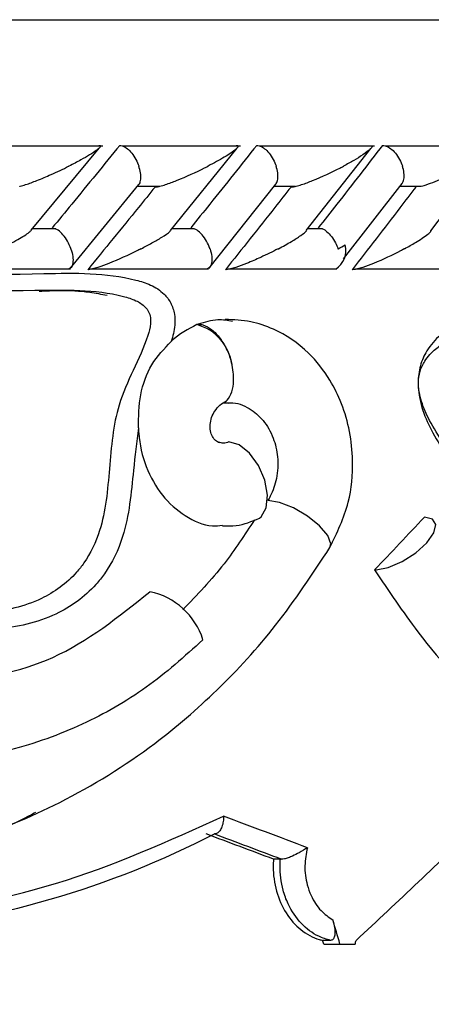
# Model space of a CAD drawing. Header units: millimetres. Extents: x 69 to 135, y 39 to 174.
# Tile 179 of 199: x 108.705 to 109.198, y 121.632 to 122.812. Entities that reach past the tile are written whole.
import ezdxf

# ---------------------------------------------------------------- set-up
doc = ezdxf.new("R2010")
doc.units = ezdxf.units.MM
doc.styles.add('SLDTEXTSTYLE0', font='TXT', dxfattribs={"width": 0.75})
doc.dimstyles.new('SLDDIMSTYLE0', dxfattribs={"dimtxt": 3.5, "dimasz": 3.302, "dimexe": 0, "dimexo": 0.0625, "dimgap": 0.875, "dimtad": 1, "dimdec": 0, "dimlfac": 20, "dimrnd": 1e-09, "dimzin": 12, "dimdsep": 46, "dimtxsty": 'SLDTEXTSTYLE0', "dimsah": 1, "dimcen": 0.09, "dimadec": 0, "dimazin": 3, "dimtfac": 1, "dimtdec": 0, "dimtofl": 0, "dimtmove": 0, "dimatfit": 3, "dimfxl": 0, "dimfrac": 2, "dimtolj": 1, "dimtzin": 12, "dimarcsym": 0})
doc.dimstyles.new('SLDDIMSTYLE1', dxfattribs={"dimtxt": 3.5, "dimasz": 3.302, "dimexe": 0, "dimexo": 0.0625, "dimgap": 0.875, "dimtad": 1, "dimdec": 0, "dimlfac": 20, "dimrnd": 1e-09, "dimzin": 12, "dimdsep": 46, "dimtxsty": 'SLDTEXTSTYLE0', "dimsah": 1, "dimcen": 0.09, "dimadec": 0, "dimazin": 3, "dimtfac": 1, "dimtdec": 0, "dimtmove": 0, "dimatfit": 0, "dimfxl": 0, "dimfrac": 2, "dimtolj": 1, "dimtzin": 12, "dimarcsym": 0})

# ---------------------------------------------------------------- blocks, each defined once
blk = doc.blocks.new('_D')
at = {"color": 7, "linetype": 'Continuous', "lineweight": 18}
for p, q in [((93.4827, 173.872), (135.2794, 173.872)), ((134.2794, 105.8002), (134.2794, 173.872)), ((90.7452, 105.8002), (135.2794, 105.8002))]:
    blk.add_line(p, q, dxfattribs=at)
for points in [[(134.2794, 173.872), (133.7714, 170.57), (134.7874, 170.57)], [(134.2794, 105.8002), (134.7874, 109.1022), (133.7714, 109.1022)]]:
    blk.add_solid(points, dxfattribs=at)
at = {"color": 7, "linetype": 'Continuous', "lineweight": 18, "insert": (129.7677, 135.8804), "char_height": 3.5, "attachment_point": 1, "rotation": 90, "style": 'SLDTEXTSTYLE0'}
blk.add_mtext('1361', dxfattribs=at)
blk = doc.blocks.new('_D_1')
at = {"color": 7, "linetype": 'Continuous', "lineweight": 18}
for p, q in [((92.2732, 128.1922), (124.4905, 128.1922)), ((123.4905, 128.1922), (123.4905, 105.8002)), ((90.7452, 105.8002), (124.4905, 105.8002))]:
    blk.add_line(p, q, dxfattribs=at)
for points in [[(123.4905, 128.1922), (122.9825, 124.8902), (123.9985, 124.8902)], [(123.4905, 105.8002), (123.9985, 109.1022), (122.9825, 109.1022)]]:
    blk.add_solid(points, dxfattribs=at)
at = {"color": 7, "linetype": 'Continuous', "lineweight": 18, "insert": (118.9788, 114.9028), "char_height": 3.5, "attachment_point": 1, "rotation": 90, "style": 'SLDTEXTSTYLE0'}
blk.add_mtext('448', dxfattribs=at)

msp = doc.modelspace()

# ---------------------------------------------------------------- linework, layer by layer
at = {"color": 1, "linetype": 'Continuous', "lineweight": 25}
msp.add_line((101.67112, 122.81225), (110.50458, 122.81225), dxfattribs=at)
at = {"color": 7, "linetype": 'Continuous', "lineweight": 25}
for p, q in [((108.80493, 122.66068), (108.65975, 122.66068)), ((108.71896, 122.5598), (108.80049, 122.65829)), ((108.96974, 122.66062), (108.82833, 122.66062)), ((108.88581, 122.55951), (108.96528, 122.65798)), ((109.13023, 122.66057), (108.9927, 122.66057)), ((109.04857, 122.55942), (109.12593, 122.65784)), ((109.27583, 122.66083), (109.14314, 122.66083)), ((109.1978, 122.5593), (109.27255, 122.65781)), ((108.76573, 122.51392), (108.84809, 122.61468)), ((108.84568, 122.61252), (108.87244, 122.61252)), ((108.9318, 122.51409), (109.01213, 122.61494)), ((109.00926, 122.6125), (109.03543, 122.6125)), ((109.09334, 122.52544), (109.16333, 122.61576)), ((109.16025, 122.61283), (109.18634, 122.61283)), ((108.74837, 122.56152), (108.72032, 122.56152)), ((108.91477, 122.56146), (108.88718, 122.56146)), ((109.06791, 122.5614), (109.04986, 122.5614)), ((108.62035, 122.51342), (108.76599, 122.51342)), ((108.78974, 122.5134), (108.93161, 122.5134)), ((108.95498, 122.5134), (109.08397, 122.5134)), ((109.10766, 122.51366), (109.24111, 122.51366)), ((108.91889, 122.44725), (108.91757, 122.44672)), ((109.0175, 121.80591), (109.00934, 121.80591)), ((109.0175, 121.80591), (109.01868, 121.80587)), ((109.07768, 121.70862), (109.06827, 121.70862)), ((109.06957, 121.70425), (109.08898, 121.70425)), ((109.08898, 121.70425), (109.10717, 121.70425))]:
    msp.add_line(p, q, dxfattribs=at)
at = {"color": 7, "linetype": 'Continuous', "lineweight": 25, "flags": 128}
for points in [[(108.99243, 122.21473), (108.99444, 122.21634), (109.00064, 122.22696), (109.00225, 122.24233), (108.99903, 122.26016), (108.99146, 122.27782), (108.98066, 122.29271), (108.96822, 122.30262), (108.95599, 122.30608)], [(109.13226, 122.15274), (109.14691, 122.1557), (109.16356, 122.16288), (109.17974, 122.17323), (109.19306, 122.18521), (109.20156, 122.19707), (109.20398, 122.20704), (109.19998, 122.21366), (109.19013, 122.21596)]]:
    msp.add_lwpolyline(points, dxfattribs=at)
at = {"color": 1, "linetype": 'Continuous', "lineweight": 25, "flags": 128}
msp.add_lwpolyline([(109.07697, 122.17971), (109.07788, 122.18386), (109.0743, 122.19376), (109.06458, 122.20544), (109.05019, 122.21713), (109.03335, 122.22703), (109.01662, 122.23362), (109.00257, 122.23591)], dxfattribs=at)
at = {"color": 7, "linetype": 'Continuous', "lineweight": 25}
for centre, radius, start, end in [((109.06934, 122.53579), 0.02675, 303.14597, 14.08784), ((108.90219, 122.39092), 0.05788, 8.21004, 74.58892), ((109.13052, 122.18676), 0.03406, 269.83895, 272.91558), ((108.84377, 122.04341), 0.08497, 17.44335, 78.2406), ((106.24246, 122.70561), 4.37867, 298.7805, 346.95906)]:
    msp.add_arc(centre, radius, start, end, dxfattribs=at)
for centre, major_axis, ratio, start_param, end_param in [((106.24612, 122.18433), (4.41703, 3.4013), 0.350407, 5.1309695, 5.1478981), ((106.24612, 122.04168), (4.57195, -1.23799), 0.1348319, 0.9476079, 0.9751648), ((106.24612, 122.28325), (4.42015, 2.80151), 0.4212835, 5.12736, 5.1696635), ((106.24612, 122.02078), (4.53193, -1.23275), 0.1353426, 0.9524061, 0.974623), ((106.24102, 122.02255), (4.55192, -1.23818), 0.1353426, 0.9517811, 0.9739297), ((106.24612, 123.79962), (-4.13105, 12.2229), 0.1608432, 4.486057, 4.4884569), ((106.24612, 123.79962), (-4.09493, 12.11604), 0.1608432, 4.4845243, 4.4848904), ((106.24612, 124.28258), (3.18276, 15.05224), 0.2183354, 4.5865665, 4.5868612)]:
    msp.add_ellipse(centre, major_axis=major_axis, ratio=ratio, start_param=start_param, end_param=end_param, dxfattribs=at)
for points, knots in [([(108.82519, 122.66163), (108.81572, 122.65), (108.79656, 122.6265), (108.76952, 122.59348), (108.75192, 122.57209), (108.74409, 122.56259)], [0, 0, 0, 0, 0.352468, 0.712243, 1, 1, 1, 1]), ([(108.80009, 122.66163), (108.80058, 122.66161), (108.80166, 122.66157), (108.80237, 122.66091), (108.80161, 122.65913), (108.7951, 122.65365), (108.78167, 122.64572), (108.76916, 122.63918), (108.76415, 122.63667), (108.76408, 122.63663)], [0, 0, 0, 0, 0.0388606, 0.0848186, 0.1629395, 0.3127028, 0.7369036, 0.9964249, 1, 1, 1, 1]), ([(108.82519, 122.66163), (108.82612, 122.66154), (108.82855, 122.66131), (108.83305, 122.6589), (108.83842, 122.65394), (108.84349, 122.64691), (108.84646, 122.64077), (108.84773, 122.63734), (108.84794, 122.63671), (108.84797, 122.63663)], [0, 0, 0, 0, 0.115602, 0.3057851, 0.5012096, 0.725692, 0.9503468, 0.9934905, 1, 1, 1, 1]), ([(108.98917, 122.66163), (108.97996, 122.65003), (108.96134, 122.62659), (108.93498, 122.59358), (108.9178, 122.57216), (108.91012, 122.56259)], [0, 0, 0, 0, 0.3515771, 0.7104412, 1, 1, 1, 1]), ([(108.96455, 122.66163), (108.96494, 122.66162), (108.96595, 122.66161), (108.967, 122.66113), (108.96697, 122.65969), (108.96279, 122.65526), (108.95054, 122.64726), (108.93791, 122.64028), (108.93086, 122.63667), (108.93079, 122.63663)], [0, 0, 0, 0, 0.0273988, 0.0721392, 0.1418916, 0.269109, 0.6203408, 0.9964161, 1, 1, 1, 1]), ([(108.98917, 122.66163), (108.99014, 122.66155), (108.99272, 122.66131), (108.99742, 122.6589), (109.00297, 122.65394), (109.00811, 122.64691), (109.01107, 122.64078), (109.0123, 122.63734), (109.01251, 122.63671), (109.01254, 122.63663)], [0, 0, 0, 0, 0.1154004, 0.305725, 0.5012953, 0.7256747, 0.9502412, 0.9934757, 1, 1, 1, 1]), ([(109.13993, 122.66163), (109.131, 122.65003), (109.11285, 122.62649), (109.08719, 122.59347), (109.07042, 122.57207), (109.06299, 122.56259)], [0, 0, 0, 0, 0.3511483, 0.7127268, 1, 1, 1, 1]), ([(109.12729, 122.66052), (109.12733, 122.66046), (109.12776, 122.65984), (109.12491, 122.65641), (109.1175, 122.65072), (109.10577, 122.64349), (109.0976, 122.63898), (109.09326, 122.63667), (109.0932, 122.63663)], [0, 0, 0, 0, 0.0143527, 0.1376662, 0.4655173, 0.7287471, 0.9959911, 1, 1, 1, 1]), ([(109.13993, 122.66163), (109.14096, 122.66155), (109.14367, 122.66131), (109.14855, 122.6589), (109.15426, 122.65395), (109.15948, 122.64691), (109.16242, 122.64078), (109.16362, 122.63734), (109.16382, 122.63671), (109.16385, 122.63663)], [0, 0, 0, 0, 0.1152893, 0.30568885, 0.50128616, 0.72565564, 0.95019494, 0.99346336, 1, 1, 1, 1]), ([(108.70525, 122.61245), (108.70547, 122.6125), (108.70761, 122.61295), (108.71477, 122.61526), (108.72735, 122.61991), (108.74492, 122.62741), (108.7573, 122.63325), (108.76402, 122.6366), (108.76408, 122.63663)], [0, 0, 0, 0, 0.0118741, 0.1142025, 0.324301, 0.6128523, 0.9960502, 1, 1, 1, 1]), ([(108.84814, 122.61464), (108.84814, 122.61465), (108.84927, 122.61553), (108.85024, 122.61953), (108.85062, 122.6263), (108.84932, 122.6325), (108.84821, 122.63593), (108.848, 122.63655), (108.84797, 122.63663)], [0, 0, 0, 0, 0.0018665, 0.2830445, 0.6058181, 0.9288392, 0.9906349, 1, 1, 1, 1]), ([(108.86741, 122.61163), (108.86811, 122.61168), (108.86974, 122.61177), (108.87409, 122.61274), (108.88224, 122.61521), (108.90137, 122.62246), (108.91794, 122.63014), (108.92939, 122.63591), (108.93073, 122.6366), (108.93079, 122.63663)], [0, 0, 0, 0, 0.0432803, 0.1010384, 0.1950123, 0.3888478, 0.9279842, 0.9964037, 1, 1, 1, 1]), ([(109.01212, 122.61494), (109.01289, 122.61631), (109.0146, 122.61935), (109.01493, 122.62639), (109.01383, 122.63249), (109.01277, 122.63593), (109.01257, 122.63655), (109.01254, 122.63663)], [0, 0, 0, 0, 0.2690425, 0.5980605, 0.9272937, 0.9904445, 1, 1, 1, 1]), ([(109.0303, 122.61163), (109.03103, 122.61167), (109.03273, 122.61177), (109.03714, 122.61273), (109.0453, 122.61517), (109.06427, 122.62237), (109.08056, 122.63005), (109.09175, 122.63587), (109.09314, 122.6366), (109.0932, 122.63663)], [0, 0, 0, 0, 0.0428, 0.1000649, 0.1932343, 0.3855157, 0.9231194, 0.9964114, 1, 1, 1, 1]), ([(109.16322, 122.61583), (109.16389, 122.61693), (109.16558, 122.61972), (109.16606, 122.62641), (109.16508, 122.63248), (109.16407, 122.63593), (109.16387, 122.63655), (109.16385, 122.63663)], [0, 0, 0, 0, 0.2270435, 0.5749127, 0.923022, 0.9898691, 1, 1, 1, 1]), ([(109.18635, 122.61276), (109.18751, 122.61305), (109.1921, 122.61421), (109.20473, 122.61883), (109.22243, 122.62655), (109.23546, 122.63319), (109.24167, 122.6366), (109.24174, 122.63663)], [0, 0, 0, 0, 0.0550336, 0.2192297, 0.5990927, 0.9959961, 1, 1, 1, 1]), ([(108.86741, 122.61163), (108.86075, 122.6034), (108.83405, 122.5704), (108.80707, 122.53738), (108.78682, 122.51259)], [0, 0, 0, 0, 0.2493374, 1, 1, 1, 1]), ([(109.0303, 122.61163), (109.02385, 122.60345), (108.99784, 122.57046), (108.97154, 122.53743), (108.95177, 122.51259)], [0, 0, 0, 0, 0.2479553, 1, 1, 1, 1]), ([(109.17972, 122.61163), (109.17344, 122.60339), (109.14829, 122.57036), (109.12279, 122.53735), (109.10365, 122.51259)], [0, 0, 0, 0, 0.2496858, 1, 1, 1, 1]), ([(108.76656, 122.53759), (108.76653, 122.53767), (108.76546, 122.54073), (108.76268, 122.54684), (108.75733, 122.55455), (108.75219, 122.5597), (108.7493, 122.56086), (108.74833, 122.56126)], [0, 0, 0, 0, 0.0078814, 0.2957728, 0.5840783, 0.8595342, 1, 1, 1, 1]), ([(108.93321, 122.53759), (108.93318, 122.53767), (108.93213, 122.54073), (108.9294, 122.54684), (108.92395, 122.55454), (108.91871, 122.55966), (108.91571, 122.56082), (108.91473, 122.5612)], [0, 0, 0, 0, 0.0079572, 0.2974609, 0.587383, 0.8644738, 1, 1, 1, 1]), ([(109.06792, 122.56146), (109.06794, 122.56146), (109.06969, 122.56106), (109.07357, 122.55809), (109.07905, 122.55252), (109.08362, 122.54534), (109.08574, 122.54002), (109.08658, 122.53767), (109.08661, 122.53759)], [0, 0, 0, 0, 0.0032084, 0.2407475, 0.4856201, 0.7673886, 0.9919949, 1, 1, 1, 1]), ([(108.68164, 122.53759), (108.68171, 122.53762), (108.6856, 122.53952), (108.6931, 122.54335), (108.70521, 122.54999), (108.71509, 122.55581), (108.7183, 122.55899), (108.71905, 122.55974)], [0, 0, 0, 0, 0.004438, 0.2478078, 0.4936319, 0.881501, 1, 1, 1, 1]), ([(108.85042, 122.53759), (108.85049, 122.53762), (108.8551, 122.53995), (108.86402, 122.54465), (108.87578, 122.55159), (108.88391, 122.55683), (108.88565, 122.5591), (108.88591, 122.55943)], [0, 0, 0, 0, 0.0045005, 0.3074312, 0.6165977, 0.9446265, 1, 1, 1, 1]), ([(109.01493, 122.53759), (109.01499, 122.53762), (109.0206, 122.54054), (109.03049, 122.54595), (109.04153, 122.55309), (109.04793, 122.55763), (109.04878, 122.55922), (109.04879, 122.55924)], [0, 0, 0, 0, 0.0045684, 0.3908554, 0.717431, 0.9973816, 1, 1, 1, 1]), ([(109.16616, 122.53759), (109.16622, 122.53763), (109.17088, 122.54013), (109.18151, 122.54611), (109.19169, 122.55306), (109.19738, 122.55777), (109.19791, 122.55891), (109.19801, 122.55913)], [0, 0, 0, 0, 0.004558, 0.3367489, 0.8010539, 0.9621402, 1, 1, 1, 1]), ([(108.76656, 122.53759), (108.76659, 122.53751), (108.76767, 122.53445), (108.76917, 122.52833), (108.76923, 122.52061), (108.76764, 122.51537), (108.76546, 122.51417), (108.76466, 122.51374)], [0, 0, 0, 0, 0.0077539, 0.2904362, 0.5735314, 0.843849, 1, 1, 1, 1]), ([(108.85042, 122.53759), (108.85035, 122.53756), (108.84871, 122.53672), (108.83689, 122.53083), (108.82008, 122.52308), (108.80129, 122.51601), (108.79336, 122.51362), (108.78918, 122.51271), (108.78741, 122.51259), (108.78682, 122.51259), (108.78682, 122.51259)], [0, 0, 0, 0, 0.0035761, 0.0877843, 0.6190452, 0.8060394, 0.8972592, 0.9539626, 0.9998828, 1, 1, 1, 1]), ([(108.93321, 122.53759), (108.93324, 122.53751), (108.93426, 122.53445), (108.93567, 122.52834), (108.93547, 122.52062), (108.93358, 122.51536), (108.93121, 122.51416), (108.93033, 122.51372)], [0, 0, 0, 0, 0.007739, 0.2897192, 0.5720792, 0.8418216, 1, 1, 1, 1]), ([(109.01493, 122.53759), (109.01486, 122.53756), (109.00828, 122.53413), (108.99618, 122.52818), (108.97898, 122.5207), (108.96648, 122.51599), (108.95852, 122.51362), (108.95422, 122.51271), (108.95243, 122.51259), (108.95177, 122.51259), (108.95177, 122.51259)], [0, 0, 0, 0, 0.0035793, 0.359169, 0.6213701, 0.8073455, 0.8979776, 0.9542536, 0.9998277, 1, 1, 1, 1]), ([(109.08661, 122.53759), (109.08667, 122.53762), (109.08969, 122.53907), (109.09252, 122.5407), (109.09528, 122.5423)], [0, 0, 0, 0, 0.0217027, 1, 1, 1, 1]), ([(109.16616, 122.53759), (109.1661, 122.53756), (109.16454, 122.53672), (109.15337, 122.53081), (109.13724, 122.52306), (109.11863, 122.516), (109.11062, 122.51361), (109.10623, 122.51273), (109.10438, 122.51257), (109.10366, 122.51259), (109.10365, 122.51259)], [0, 0, 0, 0, 0.003591, 0.0880278, 0.6204519, 0.8069956, 0.8977538, 0.9540802, 0.9995869, 1, 1, 1, 1]), ([(108.8475, 122.32304), (108.84543, 122.3061), (108.84009, 122.26252), (108.83517, 122.20036), (108.81354, 122.15605), (108.78725, 122.1231), (108.74513, 122.0933), (108.66988, 122.07659), (108.57874, 122.08956), (108.48618, 122.13903), (108.4203, 122.21518), (108.38918, 122.29608), (108.38407, 122.3622), (108.39623, 122.41744), (108.42229, 122.45969), (108.46143, 122.48811), (108.56877, 122.50511), (108.69682, 122.50702), (108.815, 122.50955), (108.86232, 122.49491), (108.87705, 122.48585), (108.88676, 122.4731), (108.89116, 122.45979), (108.8917, 122.44358), (108.88863, 122.43302), (108.88679, 122.42669)], [0, 0, 0, 0, 0.0330519, 0.0850247, 0.1182274, 0.1295689, 0.1729848, 0.2282617, 0.3019743, 0.3764126, 0.4509844, 0.5022604, 0.5433788, 0.5765269, 0.6099053, 0.6401974, 0.675367, 0.8459882, 0.9313248, 0.9456898, 0.9601581, 0.9693785, 0.9786291, 0.9871961, 1, 1, 1, 1]), ([(108.45706, 122.46507), (108.45661, 122.46486), (108.44543, 122.45977), (108.42446, 122.44384), (108.40291, 122.40804), (108.39253, 122.36022), (108.39722, 122.30077), (108.42578, 122.22646), (108.48696, 122.15556), (108.57344, 122.10916), (108.65837, 122.09694), (108.72739, 122.11218), (108.76516, 122.13898), (108.78801, 122.16795), (108.80708, 122.2082), (108.81284, 122.27456), (108.81963, 122.35794), (108.85183, 122.40864), (108.86231, 122.4453), (108.86214, 122.45532), (108.85996, 122.46244), (108.85434, 122.47004), (108.84379, 122.47636), (108.80078, 122.48972), (108.68585, 122.48558), (108.55979, 122.49115), (108.47107, 122.46863), (108.45706, 122.46507)], [0, 0, 0, 0, 0.001084, 0.0267481, 0.0542202, 0.0834316, 0.1207375, 0.1682385, 0.2382567, 0.3087963, 0.3786106, 0.4299947, 0.468906, 0.4788449, 0.5079973, 0.5570191, 0.6073031, 0.6676986, 0.6773803, 0.6821402, 0.6868179, 0.6919965, 0.7024026, 0.7148285, 0.7978249, 0.9680738, 1, 1, 1, 1]), ([(109.4014, 122.48865), (109.41663, 122.48952), (109.4632, 122.49216), (109.52037, 122.48882), (109.56546, 122.4684), (109.58314, 122.45054), (109.59243, 122.43262), (109.59623, 122.41279), (109.59494, 122.39051), (109.58653, 122.36298), (109.56488, 122.32883), (109.53103, 122.29777), (109.49878, 122.27767), (109.47835, 122.26093), (109.46928, 122.23802), (109.47028, 122.2064), (109.46584, 122.17219), (109.4541, 122.14871), (109.44031, 122.13695), (109.42069, 122.13158), (109.37951, 122.13925), (109.31427, 122.18383), (109.24749, 122.24769), (109.20325, 122.30806), (109.18618, 122.34679), (109.18127, 122.3738), (109.18444, 122.39772), (109.19343, 122.41812), (109.21613, 122.4431), (109.26271, 122.46473), (109.32794, 122.48064), (109.37658, 122.48595), (109.4014, 122.48865)], [0, 0, 0, 0, 0.04315558, 0.13198047, 0.16429964, 0.18106637, 0.1951833, 0.2093566, 0.22202117, 0.24008349, 0.26980117, 0.31566753, 0.35689568, 0.37367384, 0.38159545, 0.40911199, 0.43627404, 0.45117499, 0.46622451, 0.48118914, 0.50722589, 0.58181647, 0.68104715, 0.73056362, 0.75105468, 0.77175542, 0.78566483, 0.7995838, 0.81889289, 0.86347384, 0.93032278, 1, 1, 1, 1]), ([(108.72868, 122.4868), (108.73685, 122.4872), (108.75731, 122.48821), (108.78424, 122.48692), (108.80293, 122.48328), (108.80984, 122.48193)], [0, 0, 0, 0, 0.2952375, 0.7396951, 1, 1, 1, 1]), ([(109.38838, 122.46869), (109.3648, 122.46611), (109.31741, 122.46092), (109.25688, 122.44655), (109.21861, 122.42927), (109.20056, 122.4153), (109.1913, 122.4056), (109.18431, 122.391), (109.18196, 122.37395), (109.18622, 122.35319), (109.20154, 122.3194), (109.24362, 122.26244), (109.30723, 122.20158), (109.36862, 122.15922), (109.40569, 122.15188), (109.42103, 122.15575), (109.43087, 122.16371), (109.43967, 122.18117), (109.44282, 122.2125), (109.44272, 122.24555), (109.45387, 122.27424), (109.47633, 122.29452), (109.50949, 122.31462), (109.54119, 122.34374), (109.56032, 122.37343), (109.56716, 122.39511), (109.56817, 122.41062), (109.5656, 122.4238), (109.5589, 122.43632), (109.5444, 122.4506), (109.50271, 122.46904), (109.44834, 122.47209), (109.4033, 122.46954), (109.38838, 122.46869)], [0, 0, 0, 0, 0.0725174, 0.1457015, 0.1834508, 0.189906, 0.2063395, 0.2168638, 0.2271604, 0.244201, 0.2634493, 0.3142173, 0.4194081, 0.4963503, 0.5203319, 0.5322574, 0.5430429, 0.5539599, 0.5784039, 0.6123574, 0.6263697, 0.6499838, 0.6952387, 0.741897, 0.7699314, 0.7849505, 0.794286, 0.8042277, 0.8147707, 0.8290016, 0.8602536, 0.9536977, 1, 1, 1, 1]), ([(108.91757, 122.44672), (108.90698, 122.4412), (108.89618, 122.43558), (108.88696, 122.42685), (108.88679, 122.42669)], [0, 0, 0, 0, 0.981539, 1, 1, 1, 1]), ([(108.96019, 122.45054), (108.95438, 122.45153), (108.94057, 122.45386), (108.92685, 122.44968), (108.91889, 122.44725)], [0, 0, 0, 0, 0.4204365, 1, 1, 1, 1]), ([(108.91889, 122.44725), (108.92085, 122.44707), (108.92617, 122.44657), (108.93548, 122.44133), (108.94562, 122.43076), (108.95402, 122.41658), (108.958, 122.40537), (108.95938, 122.39959), (108.95948, 122.39918)], [0, 0, 0, 0, 0.12501723, 0.33959387, 0.55430838, 0.76906628, 0.98383312, 1, 1, 1, 1]), ([(109.07691, 122.1796), (109.08541, 122.19717), (109.10097, 122.2293), (109.10669, 122.29062), (109.0971, 122.34116), (109.07612, 122.38384), (109.04989, 122.417), (109.01603, 122.4399), (108.98143, 122.45164), (108.96173, 122.45248), (108.95149, 122.45292)], [0, 0, 0, 0, 0.1605421, 0.2935729, 0.479478, 0.5645986, 0.6793176, 0.8246267, 0.908783, 1, 1, 1, 1]), ([(108.8475, 122.32304), (108.84774, 122.33634), (108.84822, 122.36294), (108.86141, 122.39984), (108.8784, 122.41782), (108.88679, 122.42669)], [0, 0, 0, 0, 0.3361518, 0.6721234, 1, 1, 1, 1]), ([(108.94932, 122.35326), (108.94954, 122.35331), (108.95281, 122.35414), (108.95727, 122.3604), (108.96145, 122.3719), (108.96188, 122.38539), (108.96049, 122.39477), (108.95957, 122.39879), (108.95948, 122.39918)], [0, 0, 0, 0, 0.0184823, 0.2798544, 0.5418103, 0.8042073, 0.9809113, 1, 1, 1, 1]), ([(108.9449, 122.30503), (108.94319, 122.30578), (108.93979, 122.30729), (108.93589, 122.31246), (108.93354, 122.31919), (108.93315, 122.32708), (108.93491, 122.33542), (108.9389, 122.34346), (108.94499, 122.35068), (108.95033, 122.35377), (108.95308, 122.35535)], [0, 0, 0, 0, 0.1206476, 0.2403741, 0.35971, 0.4797362, 0.6019871, 0.7282502, 0.8601979, 1, 1, 1, 1]), ([(108.94934, 122.35314), (108.95024, 122.35311), (108.95247, 122.35303), (108.9546, 122.35299), (108.95587, 122.35296)], [0, 0, 0, 0, 0.40399227, 1, 1, 1, 1]), ([(108.95565, 122.35266), (108.95638, 122.35274), (108.96484, 122.35376), (108.98001, 122.34761), (108.99781, 122.33273), (109.00969, 122.31204), (109.01532, 122.2875), (109.01402, 122.26287), (109.00815, 122.24557), (109.00355, 122.2376), (109.00257, 122.23591)], [0, 0, 0, 0, 0.0168115, 0.1957951, 0.3503136, 0.5117478, 0.6575804, 0.8171446, 0.9611972, 1, 1, 1, 1]), ([(108.8475, 122.32304), (108.84761, 122.32093), (108.84843, 122.305), (108.85514, 122.27565), (108.87482, 122.24058), (108.90281, 122.21624), (108.92888, 122.20431), (108.94419, 122.20581), (108.94824, 122.20621)], [0, 0, 0, 0, 0.0338157, 0.2546605, 0.4756547, 0.6972663, 0.9198163, 1, 1, 1, 1]), ([(108.95599, 122.30608), (108.95378, 122.30533), (108.94967, 122.30395), (108.94552, 122.30512), (108.94361, 122.30567)], [0, 0, 0, 0, 0.5394395, 1, 1, 1, 1]), ([(108.98658, 122.21286), (108.9748, 122.19485), (108.94916, 122.15565), (108.91782, 122.12274), (108.90087, 122.10494)], [0, 0, 0, 0, 0.4593842, 1, 1, 1, 1]), ([(108.94824, 122.2056), (108.95376, 122.20538), (108.96891, 122.20479), (108.9833, 122.21087), (108.99243, 122.21474)], [0, 0, 0, 0, 0.3650942, 1, 1, 1, 1]), ([(108.54662, 121.80728), (108.57868, 121.8137), (108.65021, 121.82801), (108.75873, 121.87296), (108.85865, 121.9348), (108.94388, 122.0083), (109.01532, 122.08607), (109.05601, 122.14788), (109.07697, 122.17971)], [0, 0, 0, 0, 0.1484099, 0.3310882, 0.5340925, 0.6810272, 0.8357341, 1, 1, 1, 1]), ([(107.74188, 122.1527), (107.76256, 122.12751), (107.81638, 122.06196), (107.91764, 121.97205), (108.0446, 121.89032), (108.17946, 121.83269), (108.31781, 121.80028), (108.45635, 121.79241), (108.5901, 121.81289), (108.68048, 121.83727), (108.72199, 121.86102), (108.72448, 121.86244)], [0, 0, 0, 0, 0.0826788, 0.2151394, 0.346397, 0.4768515, 0.6059332, 0.7345594, 0.8631942, 0.9918123, 1, 1, 1, 1]), ([(109.13043, 122.1527), (109.14738, 122.12751), (109.1915, 122.06196), (109.27362, 121.97205), (109.37518, 121.89035), (109.48136, 121.83258), (109.58824, 121.80069), (109.68482, 121.79172), (109.7423, 121.80505), (109.76684, 121.81074)], [0, 0, 0, 0, 0.0995574, 0.259062, 0.417117, 0.5742056, 0.7296397, 0.8845262, 1, 1, 1, 1]), ([(108.39222, 122.10402), (108.42255, 122.08246), (108.49155, 122.03342), (108.61718, 122.0141), (108.75093, 122.03798), (108.82385, 122.09664), (108.86108, 122.12659)], [0, 0, 0, 0, 0.2047859, 0.4659495, 0.7272896, 1, 1, 1, 1]), ([(108.92483, 122.06888), (108.90272, 122.04903), (108.85851, 122.00934), (108.78058, 121.96522), (108.71512, 121.94142), (108.66912, 121.93074), (108.64922, 121.92703), (108.63519, 121.92486), (108.62443, 121.92343), (108.61631, 121.92252), (108.61026, 121.92196), (108.60672, 121.9217), (108.60488, 121.92161), (108.60422, 121.9216), (108.60403, 121.9216)], [0, 0, 0, 0, 0.2511959, 0.5024126, 0.760254, 0.8351188, 0.8861824, 0.9212687, 0.9456384, 0.9691811, 0.9826883, 0.9912034, 0.9974379, 1, 1, 1, 1]), ([(107.89681, 121.84931), (107.96208, 121.82401), (108.09946, 121.77074), (108.3168, 121.73223), (108.53789, 121.73102), (108.7537, 121.76907), (108.88348, 121.82768), (108.94931, 121.85742)], [0, 0, 0, 0, 0.1814839, 0.382047, 0.5884982, 0.7912594, 1, 1, 1, 1]), ([(108.94931, 121.85742), (108.94931, 121.85734), (108.94938, 121.85578), (108.94929, 121.85188), (108.94825, 121.84614), (108.94593, 121.8409), (108.94278, 121.83723), (108.94027, 121.83656), (108.93901, 121.83622)], [0, 0, 0, 0, 0.0080228, 0.1500538, 0.3745625, 0.5869356, 0.7933657, 1, 1, 1, 1]), ([(108.93901, 121.83622), (108.93898, 121.8362), (108.87605, 121.80377), (108.74393, 121.75108), (108.53055, 121.7106), (108.30723, 121.71253), (108.08399, 121.75143), (107.94059, 121.80844), (107.87084, 121.83617)], [0, 0, 0, 0, 0.0001035, 0.2018348, 0.4035297, 0.6059071, 0.8082995, 1, 1, 1, 1]), ([(109.04998, 121.81972), (109.04993, 121.81969), (109.04693, 121.81775), (109.04124, 121.81424), (109.03313, 121.80999), (109.02708, 121.80748), (109.02222, 121.80601), (109.01986, 121.80592), (109.01868, 121.80587)], [0, 0, 0, 0, 0.0052478, 0.3347355, 0.5617024, 0.7130312, 0.8563368, 1, 1, 1, 1]), ([(109.04998, 121.81972), (109.04858, 121.81257), (109.04571, 121.79786), (109.04846, 121.7778), (109.05509, 121.7593), (109.06513, 121.74364), (109.07549, 121.73654), (109.08037, 121.7332)], [0, 0, 0, 0, 0.2111477, 0.4345245, 0.5700799, 0.7977371, 1, 1, 1, 1]), ([(109.00934, 121.80591), (109.00918, 121.80298), (109.00847, 121.7901), (109.01175, 121.76706), (109.02341, 121.74041), (109.04146, 121.72001), (109.05769, 121.71124), (109.06687, 121.70897), (109.06827, 121.70862)], [0, 0, 0, 0, 0.0655213, 0.2878319, 0.5101065, 0.7334908, 0.9595269, 1, 1, 1, 1]), ([(109.07768, 121.70862), (109.07287, 121.71004), (109.06014, 121.71379), (109.04162, 121.72795), (109.02777, 121.74843), (109.01909, 121.77233), (109.01662, 121.79101), (109.01735, 121.80342), (109.0175, 121.80591)], [0, 0, 0, 0, 0.1365998, 0.3617004, 0.5873248, 0.7219968, 0.9442137, 1, 1, 1, 1]), ([(109.08037, 121.7332), (109.08118, 121.73005), (109.08275, 121.72402), (109.08307, 121.71644), (109.08188, 121.71114), (109.0798, 121.70885), (109.07815, 121.70867), (109.07768, 121.70862)], [0, 0, 0, 0, 0.26670176, 0.51178916, 0.7155846, 0.92054217, 1, 1, 1, 1])]:
    msp.add_open_spline(points, degree=3, knots=knots, dxfattribs=at)

# ---------------------------------------------------------------- dimensions: what is measured, and where the dimension line sits
at = {"color": 7, "linetype": 'Continuous', "lineweight": 18}
for base, p1, p2, dimstyle, picture, middle in [((134.27939, 173.87203), (89.74517, 105.80017), (92.48267, 173.87203), 'SLDDIMSTYLE0', '_D', (134.27939, 141.05263)), ((123.49051, 105.80017), (91.27317, 128.19217), (89.74517, 105.80017), 'SLDDIMSTYLE1', '_D_1', (123.49051, 118.78194))]:
    dim = msp.add_linear_dim(base=base, p1=p1, p2=p2, angle=90, dimstyle=dimstyle, dxfattribs=at)
    dim.commit()
    dim.dimension.update_dxf_attribs({"geometry": picture, "text_midpoint": middle, "dimtype": 160})

doc.saveas('drawing.dxf')
